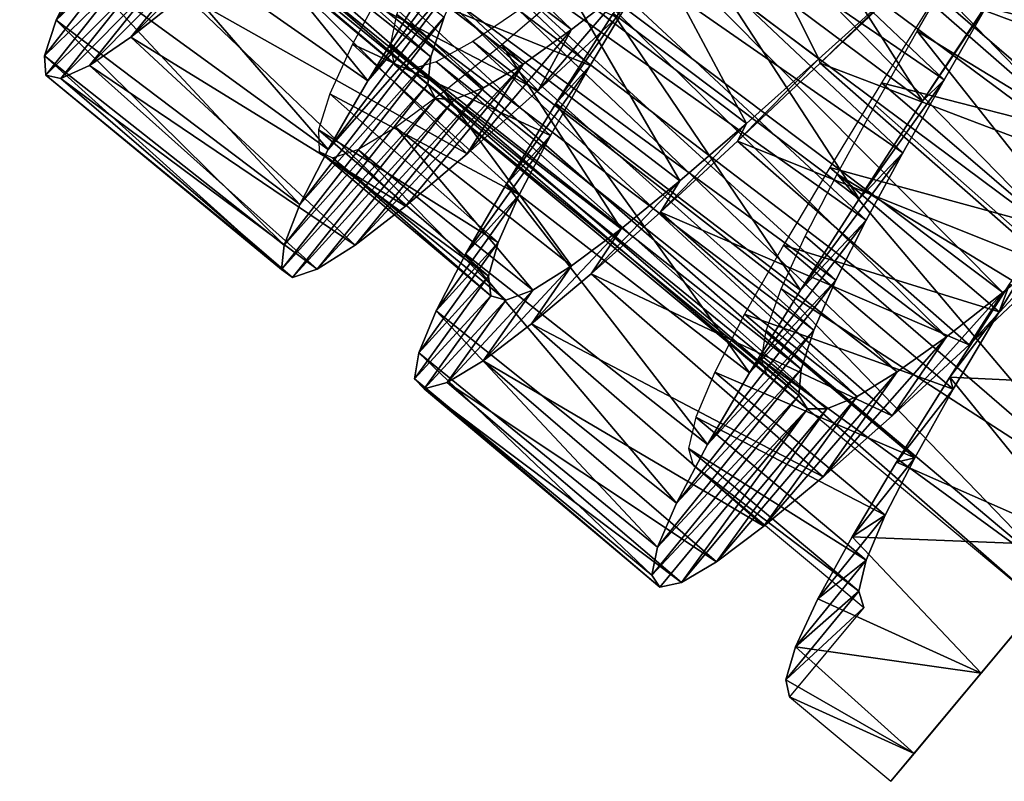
# Model space of a CAD drawing. Header units: millimetres. Extents: x -150 to 150, y -85 to 1149.
# Tile 29 of 256: x 88 to 98, y 331 to 339. Entities that reach past the tile are written whole.
import ezdxf

# ---------------------------------------------------------------- set-up
doc = ezdxf.new("R2010")
doc.units = ezdxf.units.MM
doc.header["$LTSCALE"] = 21.359881
for name, color, linetype in [('105', 7, 'CONTINUOUS'), ('106', 7, 'CONTINUOUS'), ('81', 7, 'CONTINUOUS'), ('94', 7, 'CONTINUOUS'), ('95', 7, 'CONTINUOUS'), ('96', 7, 'CONTINUOUS')]:
    doc.layers.add(name, color=color, linetype=linetype)

msp = doc.modelspace()

# ---------------------------------------------------------------- linework, layer by layer
at = {"layer": '105', "color": 7, "linetype": 'CONTINUOUS', "true_color": 0xaaaaaa}
for points in [[(89.273, 342.074, -3.08), (93.739, 338.728, -3.384), (89.821, 342.485, -3.697), (89.273, 342.074, -3.08)], [(93.739, 338.728, -3.384), (94.318, 339.177, -3.935), (89.821, 342.485, -3.697), (93.739, 338.728, -3.384)], [(88.116, 342.156, 2.01), (92.283, 338.448, 1.607), (88.031, 341.81, 1.16), (88.116, 342.156, 2.01)], [(92.421, 338.858, 2.416), (92.283, 338.448, 1.607), (88.116, 342.156, 2.01), (92.421, 338.858, 2.416)], [(96.448, 341.601, -4.563), (100.915, 338.282, -4.498), (97.129, 342.171, -4.32), (96.448, 341.601, -4.563)], [(100.915, 338.282, -4.498), (101.583, 338.836, -4.194), (97.129, 342.171, -4.32), (100.915, 338.282, -4.498)], [(88.812, 341.767, -2.346), (93.237, 338.371, -2.702), (89.273, 342.074, -3.08), (88.812, 341.767, -2.346)], [(93.237, 338.371, -2.702), (93.739, 338.728, -3.384), (89.273, 342.074, -3.08), (93.237, 338.371, -2.702)], [(93.551, 342.047, 4.511), (97.593, 338.209, 4.439), (93.11, 341.275, 4.282), (93.551, 342.047, 4.511)], [(98.047, 338.997, 4.564), (97.593, 338.209, 4.439), (93.551, 342.047, 4.511), (98.047, 338.997, 4.564)], [(92.283, 338.448, 1.607), (92.251, 338.165, 0.735), (88.031, 341.81, 1.16), (92.283, 338.448, 1.607)], [(88.031, 341.81, 1.16), (92.251, 338.165, 0.735), (88.057, 341.596, 0.266), (88.031, 341.81, 1.16)], [(88.45, 341.578, -1.521), (92.829, 338.126, -1.918), (88.812, 341.767, -2.346), (88.45, 341.578, -1.521)], [(92.829, 338.126, -1.918), (93.237, 338.371, -2.702), (88.812, 341.767, -2.346), (92.829, 338.126, -1.918)], [(92.251, 338.165, 0.735), (92.33, 338.017, -0.165), (88.057, 341.596, 0.266), (92.251, 338.165, 0.735)], [(88.057, 341.596, 0.266), (92.33, 338.017, -0.165), (88.197, 341.52, -0.639), (88.057, 341.596, 0.266)], [(95.748, 341.008, -4.631), (100.222, 337.696, -4.628), (96.448, 341.601, -4.563), (95.748, 341.008, -4.631)], [(100.222, 337.696, -4.628), (100.915, 338.282, -4.498), (96.448, 341.601, -4.563), (100.222, 337.696, -4.628)], [(88.197, 341.52, -0.639), (92.524, 338.005, -1.06), (88.45, 341.578, -1.521), (88.197, 341.52, -0.639)], [(92.33, 338.017, -0.165), (92.524, 338.005, -1.06), (88.197, 341.52, -0.639), (92.33, 338.017, -0.165)], [(92.524, 338.005, -1.06), (92.829, 338.126, -1.918), (88.45, 341.578, -1.521), (92.524, 338.005, -1.06)], [(93.11, 341.275, 4.282), (97.166, 337.454, 4.143), (92.71, 340.551, 3.887), (93.11, 341.275, 4.282)], [(97.593, 338.209, 4.439), (97.166, 337.454, 4.143), (93.11, 341.275, 4.282), (97.593, 338.209, 4.439)], [(95.051, 340.418, -4.519), (99.522, 337.103, -4.581), (95.748, 341.008, -4.631), (95.051, 340.418, -4.519)], [(99.522, 337.103, -4.581), (100.222, 337.696, -4.628), (95.748, 341.008, -4.631), (99.522, 337.103, -4.581)], [(92.71, 340.551, 3.887), (96.787, 336.756, 3.684), (92.367, 339.896, 3.338), (92.71, 340.551, 3.887)], [(97.166, 337.454, 4.143), (96.787, 336.756, 3.684), (92.71, 340.551, 3.887), (97.166, 337.454, 4.143)], [(94.38, 339.859, -4.234), (98.842, 336.532, -4.359), (95.051, 340.418, -4.519), (94.38, 339.859, -4.234)], [(98.842, 336.532, -4.359), (99.522, 337.103, -4.581), (95.051, 340.418, -4.519), (98.842, 336.532, -4.359)], [(98.23, 340.299, 4.471), (101.427, 336.204, 4.563), (97.772, 339.506, 4.567), (98.23, 340.299, 4.471)], [(92.367, 339.896, 3.338), (96.474, 336.137, 3.082), (92.103, 339.335, 2.657), (92.367, 339.896, 3.338)], [(96.787, 336.756, 3.684), (96.474, 336.137, 3.082), (92.367, 339.896, 3.338), (96.787, 336.756, 3.684)], [(93.755, 339.356, -3.786), (98.2, 336.008, -3.971), (94.38, 339.859, -4.234), (93.755, 339.356, -3.786)], [(98.2, 336.008, -3.971), (98.842, 336.532, -4.359), (94.38, 339.859, -4.234), (98.2, 336.008, -3.971)], [(97.772, 339.506, 4.567), (101.427, 336.204, 4.563), (97.314, 338.713, 4.484), (97.772, 339.506, 4.567)], [(93.195, 338.93, -3.191), (97.616, 335.552, -3.43), (93.755, 339.356, -3.786), (93.195, 338.93, -3.191)], [(97.616, 335.552, -3.43), (98.2, 336.008, -3.971), (93.755, 339.356, -3.786), (97.616, 335.552, -3.43)], [(92.103, 339.335, 2.657), (96.246, 335.619, 2.359), (91.932, 338.885, 1.873), (92.103, 339.335, 2.657)], [(96.474, 336.137, 3.082), (96.246, 335.619, 2.359), (92.103, 339.335, 2.657), (96.474, 336.137, 3.082)], [(91.932, 338.885, 1.873), (96.114, 335.218, 1.545), (91.865, 338.56, 1.014), (91.932, 338.885, 1.873)], [(96.246, 335.619, 2.359), (96.114, 335.218, 1.545), (91.932, 338.885, 1.873), (96.246, 335.619, 2.359)], [(92.719, 338.605, -2.474), (97.108, 335.188, -2.757), (93.195, 338.93, -3.191), (92.719, 338.605, -2.474)], [(97.108, 335.188, -2.757), (97.616, 335.552, -3.43), (93.195, 338.93, -3.191), (97.108, 335.188, -2.757)], [(97.314, 338.713, 4.484), (100.334, 334.895, 4.172), (96.878, 337.946, 4.227), (97.314, 338.713, 4.484)], [(101.427, 336.204, 4.563), (100.334, 334.895, 4.172), (97.314, 338.713, 4.484), (101.427, 336.204, 4.563)], [(96.114, 335.218, 1.545), (96.09, 334.945, 0.669), (91.865, 338.56, 1.014), (96.114, 335.218, 1.545)], [(91.865, 338.56, 1.014), (96.09, 334.945, 0.669), (91.909, 338.369, 0.117), (91.865, 338.56, 1.014)], [(92.34, 338.396, -1.662), (96.692, 334.934, -1.979), (92.719, 338.605, -2.474), (92.34, 338.396, -1.662)], [(96.692, 334.934, -1.979), (97.108, 335.188, -2.757), (92.719, 338.605, -2.474), (96.692, 334.934, -1.979)], [(96.09, 334.945, 0.669), (96.178, 334.807, -0.232), (91.909, 338.369, 0.117), (96.09, 334.945, 0.669)], [(91.909, 338.369, 0.117), (96.178, 334.807, -0.232), (92.068, 338.315, -0.786), (91.909, 338.369, 0.117)], [(92.068, 338.315, -0.786), (96.38, 334.805, -1.126), (92.34, 338.396, -1.662), (92.068, 338.315, -0.786)], [(96.38, 334.805, -1.126), (96.692, 334.934, -1.979), (92.34, 338.396, -1.662), (96.38, 334.805, -1.126)], [(96.178, 334.807, -0.232), (96.38, 334.805, -1.126), (92.068, 338.315, -0.786), (96.178, 334.807, -0.232)], [(96.878, 337.946, 4.227), (100.334, 334.895, 4.172), (96.486, 337.232, 3.804), (96.878, 337.946, 4.227)], [(96.486, 337.232, 3.804), (99.406, 333.784, 3.158), (96.155, 336.591, 3.232), (96.486, 337.232, 3.804)], [(100.334, 334.895, 4.172), (99.406, 333.784, 3.158), (96.486, 337.232, 3.804), (100.334, 334.895, 4.172)], [(96.155, 336.591, 3.232), (99.406, 333.784, 3.158), (95.906, 336.047, 2.532), (96.155, 336.591, 3.232)], [(95.906, 336.047, 2.532), (98.795, 333.054, 1.691), (95.751, 335.617, 1.733), (95.906, 336.047, 2.532)], [(99.406, 333.784, 3.158), (98.795, 333.054, 1.691), (95.906, 336.047, 2.532), (99.406, 333.784, 3.158)], [(95.751, 335.617, 1.733), (98.795, 333.054, 1.691), (95.702, 335.314, 0.865), (95.751, 335.617, 1.733)], [(98.795, 333.054, 1.691), (98.579, 332.796, -0.035), (95.702, 335.314, 0.865), (98.795, 333.054, 1.691)], [(95.702, 335.314, 0.865), (98.579, 332.796, -0.035), (95.765, 335.146, -0.034), (95.702, 335.314, 0.865)]]:
    msp.add_3dface(points, dxfattribs=at)
at = {"layer": '106', "color": 7, "linetype": 'CONTINUOUS', "true_color": 0xaaaaaa}
for points in [[(95.234, 340.535, -5.775), (96.296, 338.425, -5.564), (94.446, 339.823, -5.527), (95.234, 340.535, -5.775)], [(97.084, 339.138, -5.791), (96.296, 338.425, -5.564), (95.234, 340.535, -5.775), (97.084, 339.138, -5.791)], [(91.813, 339.214, 4.158), (93.933, 338.359, 4.731), (92.241, 339.958, 4.828), (91.813, 339.214, 4.158)], [(93.933, 338.359, 4.731), (94.42, 339.173, 5.261), (92.241, 339.958, 4.828), (93.933, 338.359, 4.731)], [(97.513, 339.09, 5.75), (99.835, 338.505, 5.737), (98.091, 340.013, 5.733), (97.513, 339.09, 5.75)], [(99.835, 338.505, 5.737), (100.399, 339.41, 5.529), (98.091, 340.013, 5.733), (99.835, 338.505, 5.737)], [(94.446, 339.823, -5.527), (95.548, 337.759, -5.147), (93.7, 339.161, -5.087), (94.446, 339.823, -5.527)], [(96.296, 338.425, -5.564), (95.548, 337.759, -5.147), (94.446, 339.823, -5.527), (96.296, 338.425, -5.564)], [(91.474, 338.577, 3.343), (93.52, 337.634, 4.04), (91.813, 339.214, 4.158), (91.474, 338.577, 3.343)], [(93.52, 337.634, 4.04), (93.933, 338.359, 4.731), (91.813, 339.214, 4.158), (93.52, 337.634, 4.04)], [(93.7, 339.161, -5.087), (94.859, 337.165, -4.554), (93.017, 338.574, -4.473), (93.7, 339.161, -5.087)], [(95.548, 337.759, -5.147), (94.859, 337.165, -4.554), (93.7, 339.161, -5.087), (95.548, 337.759, -5.147)], [(96.945, 338.178, 5.565), (99.26, 337.585, 5.746), (97.513, 339.09, 5.75), (96.945, 338.178, 5.565)], [(99.26, 337.585, 5.746), (99.835, 338.505, 5.737), (97.513, 339.09, 5.75), (99.26, 337.585, 5.746)], [(91.239, 338.065, 2.41), (93.197, 337.018, 3.209), (91.474, 338.577, 3.343), (91.239, 338.065, 2.41)], [(93.197, 337.018, 3.209), (93.52, 337.634, 4.04), (91.474, 338.577, 3.343), (93.197, 337.018, 3.209)], [(93.017, 338.574, -4.473), (94.251, 336.667, -3.807), (92.417, 338.087, -3.705), (93.017, 338.574, -4.473)], [(94.859, 337.165, -4.554), (94.251, 336.667, -3.807), (93.017, 338.574, -4.473), (94.859, 337.165, -4.554)], [(96.409, 337.304, 5.186), (98.694, 336.678, 5.557), (96.945, 338.178, 5.565), (96.409, 337.304, 5.186)], [(98.694, 336.678, 5.557), (99.26, 337.585, 5.746), (96.945, 338.178, 5.565), (98.694, 336.678, 5.557)], [(91.121, 337.692, 1.391), (92.979, 336.527, 2.265), (91.239, 338.065, 2.41), (91.121, 337.692, 1.391)], [(92.979, 336.527, 2.265), (93.197, 337.018, 3.209), (91.239, 338.065, 2.41), (92.979, 336.527, 2.265)], [(92.417, 338.087, -3.705), (93.739, 336.284, -2.928), (91.917, 337.719, -2.809), (92.417, 338.087, -3.705)], [(94.251, 336.667, -3.807), (93.739, 336.284, -2.928), (92.417, 338.087, -3.705), (94.251, 336.667, -3.807)], [(91.917, 337.719, -2.809), (93.338, 336.034, -1.949), (91.529, 337.487, -1.815), (91.917, 337.719, -2.809)], [(93.739, 336.284, -2.928), (93.338, 336.034, -1.949), (91.917, 337.719, -2.809), (93.739, 336.284, -2.928)], [(92.88, 336.177, 1.241), (92.979, 336.527, 2.265), (91.121, 337.692, 1.391), (92.88, 336.177, 1.241)], [(91.128, 337.469, 0.322), (92.88, 336.177, 1.241), (91.121, 337.692, 1.391), (91.128, 337.469, 0.322)], [(92.905, 335.976, 0.173), (92.88, 336.177, 1.241), (91.128, 337.469, 0.322), (92.905, 335.976, 0.173)], [(91.265, 337.401, -0.76), (92.905, 335.976, 0.173), (91.128, 337.469, 0.322), (91.265, 337.401, -0.76)], [(91.529, 337.487, -1.815), (93.058, 335.93, -0.904), (91.265, 337.401, -0.76), (91.529, 337.487, -1.815)], [(93.338, 336.034, -1.949), (93.058, 335.93, -0.904), (91.529, 337.487, -1.815), (93.338, 336.034, -1.949)], [(93.058, 335.93, -0.904), (92.905, 335.976, 0.173), (91.265, 337.401, -0.76), (93.058, 335.93, -0.904)], [(95.931, 336.5, 4.626), (98.162, 335.81, 5.174), (96.409, 337.304, 5.186), (95.931, 336.5, 4.626)], [(98.162, 335.81, 5.174), (98.694, 336.678, 5.557), (96.409, 337.304, 5.186), (98.162, 335.81, 5.174)], [(95.528, 335.786, 3.903), (97.687, 335.01, 4.612), (95.931, 336.5, 4.626), (95.528, 335.786, 3.903)], [(97.687, 335.01, 4.612), (98.162, 335.81, 5.174), (95.931, 336.5, 4.626), (97.687, 335.01, 4.612)], [(95.221, 335.187, 3.043), (97.288, 334.301, 3.889), (95.528, 335.786, 3.903), (95.221, 335.187, 3.043)], [(97.288, 334.301, 3.889), (97.687, 335.01, 4.612), (95.528, 335.786, 3.903), (97.288, 334.301, 3.889)], [(95.024, 334.72, 2.078), (96.984, 333.707, 3.031), (95.221, 335.187, 3.043), (95.024, 334.72, 2.078)], [(96.984, 333.707, 3.031), (97.288, 334.301, 3.889), (95.221, 335.187, 3.043), (96.984, 333.707, 3.031)], [(94.947, 334.396, 1.038), (96.788, 333.242, 2.069), (95.024, 334.72, 2.078), (94.947, 334.396, 1.038)], [(96.788, 333.242, 2.069), (96.984, 333.707, 3.031), (95.024, 334.72, 2.078), (96.788, 333.242, 2.069)], [(96.712, 332.921, 1.034), (96.788, 333.242, 2.069), (94.947, 334.396, 1.038), (96.712, 332.921, 1.034)], [(94.996, 334.225, -0.035), (96.712, 332.921, 1.034), (94.947, 334.396, 1.038), (94.996, 334.225, -0.035)], [(96.762, 332.75, -0.035), (96.712, 332.921, 1.034), (94.996, 334.225, -0.035), (96.762, 332.75, -0.035)]]:
    msp.add_3dface(points, dxfattribs=at)
at = {"layer": '81', "color": 7, "linetype": 'CONTINUOUS', "true_color": 0xaaaaaa}
for points in [[(99.073, 333.385, 5.824), (97.976, 332.072, 4.242), (98.795, 333.054, 1.691), (99.073, 333.385, 5.824)], [(98.795, 333.054, 1.691), (97.976, 332.072, 4.242), (98.579, 332.796, -0.035), (98.795, 333.054, 1.691)], [(97.282, 331.242, 2.227), (97.041, 330.954, -0.036), (98.579, 332.796, -0.035), (97.282, 331.242, 2.227)], [(97.976, 332.072, 4.242), (97.282, 331.242, 2.227), (98.579, 332.796, -0.035), (97.976, 332.072, 4.242)]]:
    msp.add_3dface(points, dxfattribs=at)
at = {"layer": '94', "color": 7, "linetype": 'CONTINUOUS', "true_color": 0xaaaaaa}
for points in [[(92.141, 339.032, 5.753), (91.631, 338.2, 4.962), (92.975, 340.009, 3.724), (92.141, 339.032, 5.753)], [(92.975, 340.009, 3.724), (91.631, 338.2, 4.962), (92.656, 339.384, 3.131), (92.975, 340.009, 3.724)], [(91.631, 338.2, 4.962), (91.222, 337.489, 4.012), (92.656, 339.384, 3.131), (91.631, 338.2, 4.962)], [(92.656, 339.384, 3.131), (91.222, 337.489, 4.012), (92.421, 338.858, 2.416), (92.656, 339.384, 3.131)], [(93.392, 338.1, -5.875), (94.206, 338.853, -6.467), (94.318, 339.177, -3.935), (93.392, 338.1, -5.875)], [(93.739, 338.728, -3.384), (93.392, 338.1, -5.875), (94.318, 339.177, -3.935), (93.739, 338.728, -3.384)], [(98.057, 339.031, 6.966), (97.37, 337.987, 6.827), (98.047, 338.997, 4.564), (98.057, 339.031, 6.966)], [(98.047, 338.997, 4.564), (97.37, 337.987, 6.827), (97.593, 338.209, 4.439), (98.047, 338.997, 4.564)], [(91.222, 337.489, 4.012), (90.929, 336.918, 2.935), (92.421, 338.858, 2.416), (91.222, 337.489, 4.012)], [(92.421, 338.858, 2.416), (90.929, 336.918, 2.935), (92.283, 338.448, 1.607), (92.421, 338.858, 2.416)], [(92.658, 337.442, -5.099), (93.392, 338.1, -5.875), (93.739, 338.728, -3.384), (92.658, 337.442, -5.099)], [(93.237, 338.371, -2.702), (92.658, 337.442, -5.099), (93.739, 338.728, -3.384), (93.237, 338.371, -2.702)], [(90.929, 336.918, 2.935), (90.765, 336.5, 1.764), (92.283, 338.448, 1.607), (90.929, 336.918, 2.935)], [(92.283, 338.448, 1.607), (90.765, 336.5, 1.764), (92.251, 338.165, 0.735), (92.283, 338.448, 1.607)], [(91.501, 336.499, -3.094), (92.022, 336.902, -4.161), (93.237, 338.371, -2.702), (91.501, 336.499, -3.094)], [(92.829, 338.126, -1.918), (91.501, 336.499, -3.094), (93.237, 338.371, -2.702), (92.829, 338.126, -1.918)], [(92.022, 336.902, -4.161), (92.658, 337.442, -5.099), (93.237, 338.371, -2.702), (92.022, 336.902, -4.161)], [(90.765, 336.5, 1.764), (90.738, 336.248, 0.538), (92.251, 338.165, 0.735), (90.765, 336.5, 1.764)], [(92.251, 338.165, 0.735), (90.738, 336.248, 0.538), (92.33, 338.017, -0.165), (92.251, 338.165, 0.735)], [(91.109, 336.25, -1.929), (91.501, 336.499, -3.094), (92.829, 338.126, -1.918), (91.109, 336.25, -1.929)], [(92.524, 338.005, -1.06), (91.109, 336.25, -1.929), (92.829, 338.126, -1.918), (92.524, 338.005, -1.06)], [(97.37, 337.987, 6.827), (96.713, 336.978, 6.472), (97.593, 338.209, 4.439), (97.37, 337.987, 6.827)], [(97.593, 338.209, 4.439), (96.713, 336.978, 6.472), (97.166, 337.454, 4.143), (97.593, 338.209, 4.439)], [(90.738, 336.248, 0.538), (90.853, 336.164, -0.706), (92.33, 338.017, -0.165), (90.738, 336.248, 0.538)], [(92.33, 338.017, -0.165), (90.853, 336.164, -0.706), (92.524, 338.005, -1.06), (92.33, 338.017, -0.165)], [(90.853, 336.164, -0.706), (91.109, 336.25, -1.929), (92.524, 338.005, -1.06), (90.853, 336.164, -0.706)], [(96.713, 336.978, 6.472), (96.108, 336.032, 5.909), (97.166, 337.454, 4.143), (96.713, 336.978, 6.472)], [(97.166, 337.454, 4.143), (96.108, 336.032, 5.909), (96.787, 336.756, 3.684), (97.166, 337.454, 4.143)], [(96.108, 336.032, 5.909), (95.578, 335.177, 5.157), (96.787, 336.756, 3.684), (96.108, 336.032, 5.909)], [(96.787, 336.756, 3.684), (95.578, 335.177, 5.157), (96.474, 336.137, 3.082), (96.787, 336.756, 3.684)], [(97.851, 335.468, -6.35), (98.709, 336.275, -6.785), (98.842, 336.532, -4.359), (97.851, 335.468, -6.35)], [(98.2, 336.008, -3.971), (97.851, 335.468, -6.35), (98.842, 336.532, -4.359), (98.2, 336.008, -3.971)], [(95.578, 335.177, 5.157), (95.144, 334.436, 4.242), (96.474, 336.137, 3.082), (95.578, 335.177, 5.157)], [(96.474, 336.137, 3.082), (95.144, 334.436, 4.242), (96.246, 335.619, 2.359), (96.474, 336.137, 3.082)], [(97.054, 334.735, -5.714), (97.851, 335.468, -6.35), (98.2, 336.008, -3.971), (97.054, 334.735, -5.714)], [(97.616, 335.552, -3.43), (97.054, 334.735, -5.714), (98.2, 336.008, -3.971), (97.616, 335.552, -3.43)], [(95.144, 334.436, 4.242), (94.823, 333.831, 3.191), (96.246, 335.619, 2.359), (95.144, 334.436, 4.242)], [(96.246, 335.619, 2.359), (94.823, 333.831, 3.191), (96.114, 335.218, 1.545), (96.246, 335.619, 2.359)], [(96.34, 334.102, -4.898), (97.054, 334.735, -5.714), (97.616, 335.552, -3.43), (96.34, 334.102, -4.898)], [(97.108, 335.188, -2.757), (96.34, 334.102, -4.898), (97.616, 335.552, -3.43), (97.108, 335.188, -2.757)], [(94.823, 333.831, 3.191), (94.629, 333.377, 2.038), (96.114, 335.218, 1.545), (94.823, 333.831, 3.191)], [(96.114, 335.218, 1.545), (94.629, 333.377, 2.038), (96.09, 334.945, 0.669), (96.114, 335.218, 1.545)], [(95.729, 333.592, -3.928), (96.34, 334.102, -4.898), (97.108, 335.188, -2.757), (95.729, 333.592, -3.928)], [(96.692, 334.934, -1.979), (95.729, 333.592, -3.928), (97.108, 335.188, -2.757), (96.692, 334.934, -1.979)], [(94.629, 333.377, 2.038), (94.57, 333.086, 0.821), (96.09, 334.945, 0.669), (94.629, 333.377, 2.038)], [(96.09, 334.945, 0.669), (94.57, 333.086, 0.821), (96.178, 334.807, -0.232), (96.09, 334.945, 0.669)], [(95.237, 333.223, -2.835), (95.729, 333.592, -3.928), (96.692, 334.934, -1.979), (95.237, 333.223, -2.835)], [(96.38, 334.805, -1.126), (95.237, 333.223, -2.835), (96.692, 334.934, -1.979), (96.38, 334.805, -1.126)], [(94.57, 333.086, 0.821), (94.652, 332.963, -0.422), (96.178, 334.807, -0.232), (94.57, 333.086, 0.821)], [(94.652, 332.963, -0.422), (94.875, 333.011, -1.654), (96.178, 334.807, -0.232), (94.652, 332.963, -0.422)], [(96.178, 334.807, -0.232), (94.875, 333.011, -1.654), (96.38, 334.805, -1.126), (96.178, 334.807, -0.232)], [(94.875, 333.011, -1.654), (95.237, 333.223, -2.835), (96.38, 334.805, -1.126), (94.875, 333.011, -1.654)]]:
    msp.add_3dface(points, dxfattribs=at)
at = {"layer": '95', "color": 7, "linetype": 'CONTINUOUS', "true_color": 0xaaaaaa}
for points in [[(88.409, 338.826, 2.59), (88.664, 339.35, 3.695), (89.174, 339.813, 2.449), (88.409, 338.826, 2.59)], [(89.051, 339.436, 1.437), (88.409, 338.826, 2.59), (89.174, 339.813, 2.449), (89.051, 339.436, 1.437)], [(89.735, 339.093, -4.441), (89.182, 338.651, -3.412), (90.307, 339.788, -3.645), (89.735, 339.093, -4.441)], [(90.307, 339.788, -3.645), (89.182, 338.651, -3.412), (89.815, 339.43, -2.745), (90.307, 339.788, -3.645)], [(88.286, 338.459, 1.402), (88.409, 338.826, 2.59), (89.051, 339.436, 1.437), (88.286, 338.459, 1.402)], [(89.053, 339.207, 0.375), (88.286, 338.459, 1.402), (89.051, 339.436, 1.437), (89.053, 339.207, 0.375)], [(89.182, 338.651, -3.412), (88.753, 338.357, -2.277), (89.815, 339.43, -2.745), (89.182, 338.651, -3.412)], [(89.815, 339.43, -2.745), (88.753, 338.357, -2.277), (89.437, 339.208, -1.752), (89.815, 339.43, -2.745)], [(88.301, 338.256, 0.169), (88.286, 338.459, 1.402), (89.053, 339.207, 0.375), (88.301, 338.256, 0.169)], [(89.181, 339.132, -0.7), (88.301, 338.256, 0.169), (89.053, 339.207, 0.375), (89.181, 339.132, -0.7)], [(88.753, 338.357, -2.277), (88.458, 338.224, -1.07), (89.437, 339.208, -1.752), (88.753, 338.357, -2.277)], [(89.437, 339.208, -1.752), (88.458, 338.224, -1.07), (89.181, 339.132, -0.7), (89.437, 339.208, -1.752)], [(93.577, 337.964, 5.82), (94.17, 338.894, 6.407), (94.42, 339.173, 5.261), (93.577, 337.964, 5.82)], [(93.933, 338.359, 4.731), (93.577, 337.964, 5.82), (94.42, 339.173, 5.261), (93.933, 338.359, 4.731)], [(97.204, 339.23, -7.011), (96.312, 338.382, -6.806), (97.084, 339.138, -5.791), (97.204, 339.23, -7.011)], [(88.458, 338.224, -1.07), (88.301, 338.256, 0.169), (89.181, 339.132, -0.7), (88.458, 338.224, -1.07)], [(97.084, 339.138, -5.791), (96.312, 338.382, -6.806), (96.296, 338.425, -5.564), (97.084, 339.138, -5.791)], [(93.061, 337.127, 5.05), (93.577, 337.964, 5.82), (93.933, 338.359, 4.731), (93.061, 337.127, 5.05)], [(93.52, 337.634, 4.04), (93.061, 337.127, 5.05), (93.933, 338.359, 4.731), (93.52, 337.634, 4.04)], [(96.312, 338.382, -6.806), (95.455, 337.576, -6.388), (96.296, 338.425, -5.564), (96.312, 338.382, -6.806)], [(96.296, 338.425, -5.564), (95.455, 337.576, -6.388), (95.548, 337.759, -5.147), (96.296, 338.425, -5.564)], [(95.455, 337.576, -6.388), (94.658, 336.841, -5.77), (95.548, 337.759, -5.147), (95.455, 337.576, -6.388)], [(95.548, 337.759, -5.147), (94.658, 336.841, -5.77), (94.859, 337.165, -4.554), (95.548, 337.759, -5.147)], [(92.642, 336.405, 4.119), (93.061, 337.127, 5.05), (93.52, 337.634, 4.04), (92.642, 336.405, 4.119)], [(93.197, 337.018, 3.209), (92.642, 336.405, 4.119), (93.52, 337.634, 4.04), (93.197, 337.018, 3.209)], [(94.658, 336.841, -5.77), (93.942, 336.203, -4.974), (94.859, 337.165, -4.554), (94.658, 336.841, -5.77)], [(94.859, 337.165, -4.554), (93.942, 336.203, -4.974), (94.251, 336.667, -3.807), (94.859, 337.165, -4.554)], [(92.337, 335.82, 3.059), (92.642, 336.405, 4.119), (93.197, 337.018, 3.209), (92.337, 335.82, 3.059)], [(92.979, 336.527, 2.265), (92.337, 335.82, 3.059), (93.197, 337.018, 3.209), (92.979, 336.527, 2.265)], [(93.942, 336.203, -4.974), (93.325, 335.685, -4.023), (94.251, 336.667, -3.807), (93.942, 336.203, -4.974)], [(94.251, 336.667, -3.807), (93.325, 335.685, -4.023), (93.739, 336.284, -2.928), (94.251, 336.667, -3.807)], [(98.162, 335.81, 5.174), (98.27, 336.096, 6.59), (98.694, 336.678, 5.557), (98.162, 335.81, 5.174)], [(92.159, 335.386, 1.901), (92.337, 335.82, 3.059), (92.979, 336.527, 2.265), (92.159, 335.386, 1.901)], [(92.88, 336.177, 1.241), (92.159, 335.386, 1.901), (92.979, 336.527, 2.265), (92.88, 336.177, 1.241)], [(93.325, 335.685, -4.023), (92.824, 335.304, -2.947), (93.739, 336.284, -2.928), (93.325, 335.685, -4.023)], [(93.739, 336.284, -2.928), (92.824, 335.304, -2.947), (93.338, 336.034, -1.949), (93.739, 336.284, -2.928)], [(92.116, 335.115, 0.683), (92.159, 335.386, 1.901), (92.88, 336.177, 1.241), (92.116, 335.115, 0.683)], [(92.905, 335.976, 0.173), (92.116, 335.115, 0.683), (92.88, 336.177, 1.241), (92.905, 335.976, 0.173)], [(97.651, 335.134, 6.085), (98.27, 336.096, 6.59), (98.162, 335.81, 5.174), (97.651, 335.134, 6.085)], [(92.824, 335.304, -2.947), (92.451, 335.077, -1.78), (93.338, 336.034, -1.949), (92.824, 335.304, -2.947)], [(93.338, 336.034, -1.949), (92.451, 335.077, -1.78), (93.058, 335.93, -0.904), (93.338, 336.034, -1.949)], [(92.213, 335.012, -0.557), (92.116, 335.115, 0.683), (92.905, 335.976, 0.173), (92.213, 335.012, -0.557)], [(93.058, 335.93, -0.904), (92.213, 335.012, -0.557), (92.905, 335.976, 0.173), (93.058, 335.93, -0.904)], [(92.451, 335.077, -1.78), (92.213, 335.012, -0.557), (93.058, 335.93, -0.904), (92.451, 335.077, -1.78)], [(97.687, 335.01, 4.612), (97.651, 335.134, 6.085), (98.162, 335.81, 5.174), (97.687, 335.01, 4.612)], [(97.101, 334.256, 5.389), (97.651, 335.134, 6.085), (97.687, 335.01, 4.612), (97.101, 334.256, 5.389)], [(97.288, 334.301, 3.889), (97.101, 334.256, 5.389), (97.687, 335.01, 4.612), (97.288, 334.301, 3.889)], [(96.64, 333.483, 4.522), (97.101, 334.256, 5.389), (97.288, 334.301, 3.889), (96.64, 333.483, 4.522)], [(96.984, 333.707, 3.031), (96.64, 333.483, 4.522), (97.288, 334.301, 3.889), (96.984, 333.707, 3.031)], [(96.287, 332.84, 3.512), (96.64, 333.483, 4.522), (96.984, 333.707, 3.031), (96.287, 332.84, 3.512)], [(96.788, 333.242, 2.069), (96.287, 332.84, 3.512), (96.984, 333.707, 3.031), (96.788, 333.242, 2.069)], [(96.055, 332.343, 2.392), (96.287, 332.84, 3.512), (96.788, 333.242, 2.069), (96.055, 332.343, 2.392)], [(96.712, 332.921, 1.034), (96.055, 332.343, 2.392), (96.788, 333.242, 2.069), (96.712, 332.921, 1.034)], [(95.955, 332.003, 1.197), (96.055, 332.343, 2.392), (96.712, 332.921, 1.034), (95.955, 332.003, 1.197)], [(96.762, 332.75, -0.035), (95.955, 332.003, 1.197), (96.712, 332.921, 1.034), (96.762, 332.75, -0.035)], [(95.992, 331.829, -0.036), (95.955, 332.003, 1.197), (96.762, 332.75, -0.035), (95.992, 331.829, -0.036)]]:
    msp.add_3dface(points, dxfattribs=at)
at = {"layer": '96', "color": 7, "linetype": 'CONTINUOUS', "true_color": 0xaaaaaa}
for points in [[(97.37, 337.987, 6.827), (95.497, 340.925, 6.96), (94.818, 339.891, 6.791), (97.37, 337.987, 6.827)], [(97.37, 337.987, 6.827), (98.057, 339.031, 6.966), (95.497, 340.925, 6.96), (97.37, 337.987, 6.827)], [(91.631, 338.2, 4.962), (89.514, 340.809, 5.523), (89.037, 340.017, 4.684), (91.631, 338.2, 4.962)], [(91.631, 338.2, 4.962), (92.141, 339.032, 5.753), (89.514, 340.809, 5.523), (91.631, 338.2, 4.962)], [(93.392, 338.1, -5.875), (90.396, 339.665, -5.33), (91.149, 340.347, -6.054), (93.392, 338.1, -5.875)], [(94.206, 338.853, -6.467), (93.392, 338.1, -5.875), (91.149, 340.347, -6.054), (94.206, 338.853, -6.467)], [(100.515, 337.994, -7.005), (97.204, 339.23, -7.011), (98.108, 340.092, -6.997), (100.515, 337.994, -7.005)], [(101.411, 338.846, -6.782), (100.515, 337.994, -7.005), (98.108, 340.092, -6.997), (101.411, 338.846, -6.782)], [(91.222, 337.489, 4.012), (89.037, 340.017, 4.684), (88.664, 339.35, 3.695), (91.222, 337.489, 4.012)], [(91.222, 337.489, 4.012), (91.631, 338.2, 4.962), (89.037, 340.017, 4.684), (91.222, 337.489, 4.012)], [(96.713, 336.978, 6.472), (94.818, 339.891, 6.791), (94.17, 338.894, 6.407), (96.713, 336.978, 6.472)], [(96.713, 336.978, 6.472), (97.37, 337.987, 6.827), (94.818, 339.891, 6.791), (96.713, 336.978, 6.472)], [(92.658, 337.442, -5.099), (89.735, 339.093, -4.441), (90.396, 339.665, -5.33), (92.658, 337.442, -5.099)], [(93.392, 338.1, -5.875), (92.658, 337.442, -5.099), (90.396, 339.665, -5.33), (93.392, 338.1, -5.875)], [(90.929, 336.918, 2.935), (88.664, 339.35, 3.695), (88.409, 338.826, 2.59), (90.929, 336.918, 2.935)], [(90.929, 336.918, 2.935), (91.222, 337.489, 4.012), (88.664, 339.35, 3.695), (90.929, 336.918, 2.935)], [(99.606, 337.127, -7.006), (96.312, 338.382, -6.806), (97.204, 339.23, -7.011), (99.606, 337.127, -7.006)], [(100.515, 337.994, -7.005), (99.606, 337.127, -7.006), (97.204, 339.23, -7.011), (100.515, 337.994, -7.005)], [(92.022, 336.902, -4.161), (89.182, 338.651, -3.412), (89.735, 339.093, -4.441), (92.022, 336.902, -4.161)], [(92.658, 337.442, -5.099), (92.022, 336.902, -4.161), (89.735, 339.093, -4.441), (92.658, 337.442, -5.099)], [(96.108, 336.032, 5.909), (94.17, 338.894, 6.407), (93.577, 337.964, 5.82), (96.108, 336.032, 5.909)], [(96.108, 336.032, 5.909), (96.713, 336.978, 6.472), (94.17, 338.894, 6.407), (96.108, 336.032, 5.909)], [(90.765, 336.5, 1.764), (88.409, 338.826, 2.59), (88.286, 338.459, 1.402), (90.765, 336.5, 1.764)], [(90.765, 336.5, 1.764), (90.929, 336.918, 2.935), (88.409, 338.826, 2.59), (90.765, 336.5, 1.764)], [(91.501, 336.499, -3.094), (88.753, 338.357, -2.277), (89.182, 338.651, -3.412), (91.501, 336.499, -3.094)], [(92.022, 336.902, -4.161), (91.501, 336.499, -3.094), (89.182, 338.651, -3.412), (92.022, 336.902, -4.161)], [(90.738, 336.248, 0.538), (90.765, 336.5, 1.764), (88.286, 338.459, 1.402), (90.738, 336.248, 0.538)], [(90.738, 336.248, 0.538), (88.286, 338.459, 1.402), (88.301, 338.256, 0.169), (90.738, 336.248, 0.538)], [(91.109, 336.25, -1.929), (88.458, 338.224, -1.07), (88.753, 338.357, -2.277), (91.109, 336.25, -1.929)], [(91.501, 336.499, -3.094), (91.109, 336.25, -1.929), (88.753, 338.357, -2.277), (91.501, 336.499, -3.094)], [(98.709, 336.275, -6.785), (95.455, 337.576, -6.388), (96.312, 338.382, -6.806), (98.709, 336.275, -6.785)], [(99.606, 337.127, -7.006), (98.709, 336.275, -6.785), (96.312, 338.382, -6.806), (99.606, 337.127, -7.006)], [(90.853, 336.164, -0.706), (90.738, 336.248, 0.538), (88.301, 338.256, 0.169), (90.853, 336.164, -0.706)], [(90.853, 336.164, -0.706), (88.301, 338.256, 0.169), (88.458, 338.224, -1.07), (90.853, 336.164, -0.706)], [(91.109, 336.25, -1.929), (90.853, 336.164, -0.706), (88.458, 338.224, -1.07), (91.109, 336.25, -1.929)], [(95.578, 335.177, 5.157), (93.577, 337.964, 5.82), (93.061, 337.127, 5.05), (95.578, 335.177, 5.157)], [(95.578, 335.177, 5.157), (96.108, 336.032, 5.909), (93.577, 337.964, 5.82), (95.578, 335.177, 5.157)], [(97.851, 335.468, -6.35), (94.658, 336.841, -5.77), (95.455, 337.576, -6.388), (97.851, 335.468, -6.35)], [(98.709, 336.275, -6.785), (97.851, 335.468, -6.35), (95.455, 337.576, -6.388), (98.709, 336.275, -6.785)], [(95.144, 334.436, 4.242), (93.061, 337.127, 5.05), (92.642, 336.405, 4.119), (95.144, 334.436, 4.242)], [(95.144, 334.436, 4.242), (95.578, 335.177, 5.157), (93.061, 337.127, 5.05), (95.144, 334.436, 4.242)], [(97.054, 334.735, -5.714), (93.942, 336.203, -4.974), (94.658, 336.841, -5.77), (97.054, 334.735, -5.714)], [(97.851, 335.468, -6.35), (97.054, 334.735, -5.714), (94.658, 336.841, -5.77), (97.851, 335.468, -6.35)], [(94.823, 333.831, 3.191), (92.642, 336.405, 4.119), (92.337, 335.82, 3.059), (94.823, 333.831, 3.191)], [(94.823, 333.831, 3.191), (95.144, 334.436, 4.242), (92.642, 336.405, 4.119), (94.823, 333.831, 3.191)], [(96.34, 334.102, -4.898), (93.325, 335.685, -4.023), (93.942, 336.203, -4.974), (96.34, 334.102, -4.898)], [(97.054, 334.735, -5.714), (96.34, 334.102, -4.898), (93.942, 336.203, -4.974), (97.054, 334.735, -5.714)], [(100.426, 335.004, 6.752), (98.27, 336.096, 6.59), (97.651, 335.134, 6.085), (100.426, 335.004, 6.752)], [(94.629, 333.377, 2.038), (92.337, 335.82, 3.059), (92.159, 335.386, 1.901), (94.629, 333.377, 2.038)], [(94.629, 333.377, 2.038), (94.823, 333.831, 3.191), (92.337, 335.82, 3.059), (94.629, 333.377, 2.038)], [(95.729, 333.592, -3.928), (92.824, 335.304, -2.947), (93.325, 335.685, -4.023), (95.729, 333.592, -3.928)], [(96.34, 334.102, -4.898), (95.729, 333.592, -3.928), (93.325, 335.685, -4.023), (96.34, 334.102, -4.898)], [(94.57, 333.086, 0.821), (92.159, 335.386, 1.901), (92.116, 335.115, 0.683), (94.57, 333.086, 0.821)], [(94.57, 333.086, 0.821), (94.629, 333.377, 2.038), (92.159, 335.386, 1.901), (94.57, 333.086, 0.821)], [(95.237, 333.223, -2.835), (92.451, 335.077, -1.78), (92.824, 335.304, -2.947), (95.237, 333.223, -2.835)], [(95.729, 333.592, -3.928), (95.237, 333.223, -2.835), (92.824, 335.304, -2.947), (95.729, 333.592, -3.928)], [(94.652, 332.963, -0.422), (94.57, 333.086, 0.821), (92.116, 335.115, 0.683), (94.652, 332.963, -0.422)], [(94.652, 332.963, -0.422), (92.116, 335.115, 0.683), (92.213, 335.012, -0.557), (94.652, 332.963, -0.422)], [(94.875, 333.011, -1.654), (92.213, 335.012, -0.557), (92.451, 335.077, -1.78), (94.875, 333.011, -1.654)], [(95.237, 333.223, -2.835), (94.875, 333.011, -1.654), (92.451, 335.077, -1.78), (95.237, 333.223, -2.835)], [(99.073, 333.385, 5.824), (97.651, 335.134, 6.085), (97.101, 334.256, 5.389), (99.073, 333.385, 5.824)], [(99.073, 333.385, 5.824), (100.426, 335.004, 6.752), (97.651, 335.134, 6.085), (99.073, 333.385, 5.824)], [(94.875, 333.011, -1.654), (94.652, 332.963, -0.422), (92.213, 335.012, -0.557), (94.875, 333.011, -1.654)], [(99.073, 333.385, 5.824), (97.101, 334.256, 5.389), (96.64, 333.483, 4.522), (99.073, 333.385, 5.824)], [(97.976, 332.072, 4.242), (96.64, 333.483, 4.522), (96.287, 332.84, 3.512), (97.976, 332.072, 4.242)], [(97.976, 332.072, 4.242), (99.073, 333.385, 5.824), (96.64, 333.483, 4.522), (97.976, 332.072, 4.242)], [(97.976, 332.072, 4.242), (96.287, 332.84, 3.512), (96.055, 332.343, 2.392), (97.976, 332.072, 4.242)], [(97.282, 331.242, 2.227), (96.055, 332.343, 2.392), (95.955, 332.003, 1.197), (97.282, 331.242, 2.227)], [(97.282, 331.242, 2.227), (97.976, 332.072, 4.242), (96.055, 332.343, 2.392), (97.282, 331.242, 2.227)], [(97.282, 331.242, 2.227), (95.955, 332.003, 1.197), (95.992, 331.829, -0.036), (97.282, 331.242, 2.227)], [(97.041, 330.954, -0.036), (97.282, 331.242, 2.227), (95.992, 331.829, -0.036), (97.041, 330.954, -0.036)]]:
    msp.add_3dface(points, dxfattribs=at)

doc.saveas('drawing.dxf')
